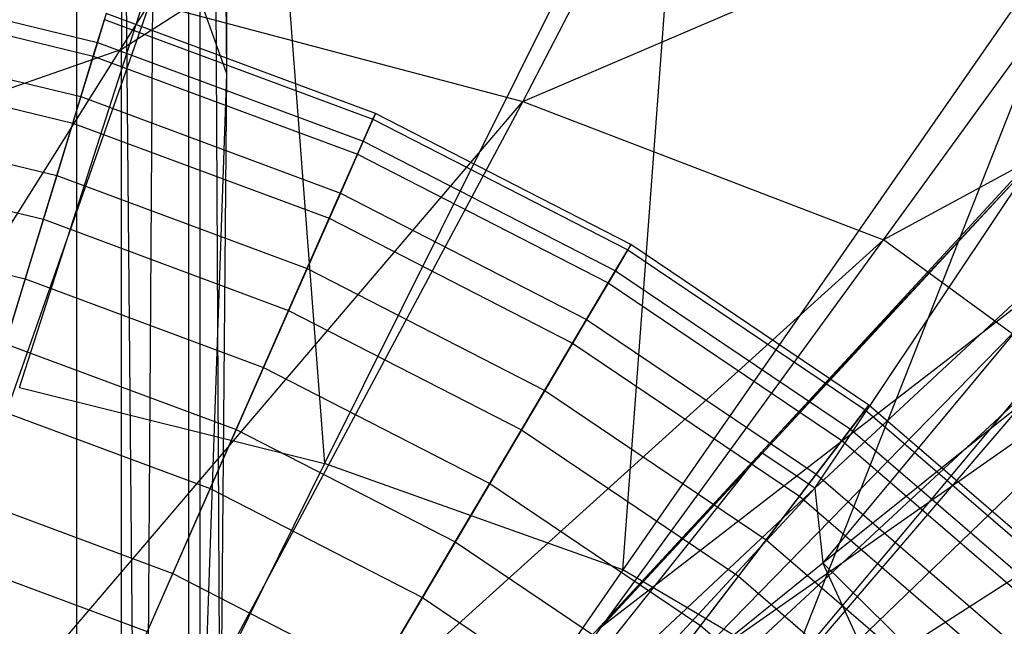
# Model space of a CAD drawing. Extents: x 4.9 to 22.3, y -20.4 to 0.
# Tile 59 of 95: x 14.3 to 15.5, y -9.6 to -8.9. Entities that reach past the tile are written whole.
import ezdxf

# ---------------------------------------------------------------- set-up
doc = ezdxf.new("R2010")
doc.units = 0
doc.header["$LTSCALE"] = 2.54
doc.layers.get('0').update_dxf_attribs({"color": 13, "linetype": 'CONTINUOUS'})

# ---------------------------------------------------------------- blocks, each defined once
blk = doc.blocks.new('AMELIA-10495_B_STL')
at = {"color": 0}
for p, q in [((14.3832, -2.3, 20.2957), (14.4614, -10.8596, 20.168)), ((14.3832, -2.3, 20.2957), (14.4614, -10.8596, 20.168)), ((14.3832, -2.3, 20.2957), (14.3832, -10.8498, 20.2957)), ((14.3832, -2.3, 20.2957), (14.3832, -10.8498, 20.2957)), ((14.5181, -2.3, 20.0309), (14.4614, -10.8596, 20.168)), ((14.5181, -2.3, 20.0309), (14.4614, -10.8596, 20.168)), ((14.5645, -8.9528, 19.7524), (14.5181, -2.3, 20.0309)), ((14.5181, -2.3, 20.0309), (14.5565, -9.8806, 19.8611)), ((14.5645, -8.9528, 19.7524), (14.5181, -2.3, 20.0309)), ((14.5181, -2.3, 20.0309), (14.5565, -9.8806, 19.8611)), ((14.5181, -2.3, 20.0309), (14.5181, -10.8474, 20.0309)), ((14.5181, -2.3, 20.0309), (14.5181, -10.8474, 20.0309)), ((14.4373, -7.9459, 18.9618), (14.4373, -8.9236, 19.2678)), ((14.4373, -7.9459, 18.9618), (14.4373, -8.9236, 19.2678)), ((14.3144, -9.3315, 17.7893), (14.6058, -8.4245, 17.403)), ((14.3144, -9.3315, 17.7893), (14.6058, -8.4245, 17.403)), ((14.6058, -8.4245, 17.403), (14.6825, -9.4233, 17.7893)), ((14.6058, -8.4245, 17.403), (14.6825, -9.4233, 17.7893)), ((15.2005, -8.4504, 3.4314), (14.9217, -8.9865, 2.9153)), ((15.2005, -8.4504, 3.4314), (14.9217, -8.9865, 2.9153)), ((15.117, -8.5498, 17.403), (14.6825, -9.4233, 17.7893)), ((15.117, -8.5498, 17.403), (14.6825, -9.4233, 17.7893)), ((15.0427, -9.5515, 17.7891), (15.117, -8.5498, 17.403)), ((15.0427, -9.5515, 17.7891), (15.117, -8.5498, 17.403)), ((14.9217, -8.9865, 2.9153), (15.7289, -8.6408, 3.4314)), ((14.9217, -8.9865, 2.9153), (15.7289, -8.6408, 3.4314)), ((15.3572, -9.1532, 2.9153), (15.7289, -8.6408, 3.4314)), ((15.3572, -9.1532, 2.9153), (15.7289, -8.6408, 3.4314)), ((15.6176, -8.7245, 17.4026), (15.0427, -9.5515, 17.7891)), ((15.6176, -8.7245, 17.4026), (15.0427, -9.5515, 17.7891)), ((15.2445, -9.6703, 17.7891), (15.6176, -8.7245, 17.4026)), ((15.2445, -9.6703, 17.7891), (15.6176, -8.7245, 17.4026)), ((15.9845, -8.8131, 3.4314), (15.3572, -9.1532, 2.9153)), ((15.9845, -8.8131, 3.4314), (15.3572, -9.1532, 2.9153)), ((14.0756, -8.8347, 6.3532), (14.4083, -8.9151, 6.3532)), ((14.0756, -8.8347, 6.3532), (14.4083, -8.9151, 6.3532)), ((14.0726, -8.8516, 5.3215), (14.4033, -8.9315, 5.3215)), ((14.0726, -8.8516, 5.3215), (14.4033, -8.9315, 5.3215)), ((14.5645, -8.9528, 19.7524), (14.5646, -8.8431, 19.7378)), ((14.5645, -8.9528, 19.7524), (14.5646, -8.8431, 19.7378)), ((14.5323, -8.8622, 19.4885), (14.4373, -8.9236, 19.2678)), ((14.5323, -8.8622, 19.4885), (14.4373, -8.9236, 19.2678)), ((14.5645, -8.9528, 19.7524), (14.5323, -8.8622, 19.4885)), ((14.5645, -8.9528, 19.7524), (14.5323, -8.8622, 19.4885)), ((14.5323, -9.8718, 19.7345), (14.5323, -8.8622, 19.4885)), ((14.5323, -9.8718, 19.7345), (14.5323, -8.8622, 19.4885)), ((13.8185, -9.9057, 1.9301), (14.4716, -8.8674, 2.9153)), ((13.8185, -9.9057, 1.9301), (14.4716, -8.8674, 2.9153)), ((14.4716, -8.8674, 2.9153), (14.0852, -9.9674, 1.9301)), ((14.4716, -8.8674, 2.9153), (14.0852, -9.9674, 1.9301)), ((14.4716, -8.8674, 2.9153), (14.9217, -8.9865, 2.9153)), ((14.4716, -8.8674, 2.9153), (14.9217, -8.9865, 2.9153)), ((14.4033, -8.9315, 5.3215), (14.4168, -8.8873, 5.6484)), ((14.4033, -8.9315, 5.3215), (14.4168, -8.8873, 5.6484)), ((14.4189, -8.8802, 5.9785), (14.4083, -8.9151, 6.3532)), ((14.4189, -8.8802, 5.9785), (14.4083, -8.9151, 6.3532)), ((14.4168, -8.8873, 5.6484), (14.7408, -9.0076, 5.6484)), ((14.4168, -8.8873, 5.6484), (14.7408, -9.0076, 5.6484)), ((14.7438, -9.0009, 5.9785), (14.4189, -8.8802, 5.9785)), ((14.7438, -9.0009, 5.9785), (14.4189, -8.8802, 5.9785)), ((14.0635, -8.9019, 6.7235), (14.3883, -8.9804, 6.7235)), ((14.0635, -8.9019, 6.7235), (14.3883, -8.9804, 6.7235)), ((15.2445, -9.6703, 17.7891), (15.8969, -8.8905, 17.4026)), ((15.2445, -9.6703, 17.7891), (15.8969, -8.8905, 17.4026)), ((14.4373, -8.9236, 19.2678), (14.2864, -8.9763, 19.0782)), ((14.4373, -8.9236, 19.2678), (14.2864, -8.9763, 19.0782)), ((14.4083, -8.9151, 6.3532), (14.3883, -8.9804, 6.7235)), ((14.4083, -8.9151, 6.3532), (14.3883, -8.9804, 6.7235)), ((14.4083, -8.9151, 6.3532), (14.7291, -9.0343, 6.3532)), ((14.4083, -8.9151, 6.3532), (14.7291, -9.0343, 6.3532)), ((14.4373, -9.9188, 19.5103), (14.4373, -8.9236, 19.2678)), ((14.4373, -9.9188, 19.5103), (14.4373, -8.9236, 19.2678)), ((14.0576, -8.9347, 5.0022), (14.3786, -9.0123, 5.0022)), ((14.0576, -8.9347, 5.0022), (14.3786, -9.0123, 5.0022)), ((14.3786, -9.0123, 5.0022), (14.4033, -8.9315, 5.3215)), ((14.3786, -9.0123, 5.0022), (14.4033, -8.9315, 5.3215)), ((14.4033, -8.9315, 5.3215), (14.7222, -9.05, 5.3215)), ((14.4033, -8.9315, 5.3215), (14.7222, -9.05, 5.3215)), ((14.5323, -9.8718, 19.7345), (14.5645, -8.9528, 19.7524)), ((14.5323, -9.8718, 19.7345), (14.5645, -8.9528, 19.7524)), ((14.5565, -9.8806, 19.8611), (14.5645, -8.9528, 19.7524)), ((14.5565, -9.8806, 19.8611), (14.5645, -8.9528, 19.7524)), ((14.3883, -8.9804, 6.7235), (14.3592, -9.0757, 7.0865)), ((14.3883, -8.9804, 6.7235), (14.3592, -9.0757, 7.0865)), ((14.3883, -8.9804, 6.7235), (14.7016, -9.0968, 6.7235)), ((14.3883, -8.9804, 6.7235), (14.7016, -9.0968, 6.7235)), ((14.0852, -9.9674, 1.9301), (14.9217, -8.9865, 2.9153)), ((14.0852, -9.9674, 1.9301), (14.9217, -8.9865, 2.9153)), ((14.9217, -8.9865, 2.9153), (14.3421, -10.0702, 1.9301)), ((14.9217, -8.9865, 2.9153), (14.3421, -10.0702, 1.9301)), ((14.9217, -8.9865, 2.9153), (15.3572, -9.1532, 2.9153)), ((14.9217, -8.9865, 2.9153), (15.3572, -9.1532, 2.9153)), ((14.0459, -9, 7.0865), (14.3592, -9.0757, 7.0865)), ((14.0459, -9, 7.0865), (14.3592, -9.0757, 7.0865)), ((14.7222, -9.05, 5.3215), (14.7408, -9.0076, 5.6484)), ((14.7222, -9.05, 5.3215), (14.7408, -9.0076, 5.6484)), ((14.7438, -9.0009, 5.9785), (14.7291, -9.0343, 6.3532)), ((14.7438, -9.0009, 5.9785), (14.7291, -9.0343, 6.3532)), ((14.7408, -9.0076, 5.6484), (14.7438, -9.0009, 5.9785)), ((14.7408, -9.0076, 5.6484), (14.7438, -9.0009, 5.9785)), ((14.7408, -9.0076, 5.6484), (15.0484, -9.1655, 5.6484)), ((14.7408, -9.0076, 5.6484), (15.0484, -9.1655, 5.6484)), ((15.0521, -9.1591, 5.9785), (14.7438, -9.0009, 5.9785)), ((15.0521, -9.1591, 5.9785), (14.7438, -9.0009, 5.9785)), ((14.3431, -9.1285, 4.6952), (14.3786, -9.0123, 5.0022)), ((14.3431, -9.1285, 4.6952), (14.3786, -9.0123, 5.0022)), ((14.3786, -9.0123, 5.0022), (14.6881, -9.1273, 5.0022)), ((14.3786, -9.0123, 5.0022), (14.6881, -9.1273, 5.0022)), ((14.7291, -9.0343, 6.3532), (14.7016, -9.0968, 6.7235)), ((14.7291, -9.0343, 6.3532), (14.7016, -9.0968, 6.7235)), ((14.7291, -9.0343, 6.3532), (15.0336, -9.1905, 6.3532)), ((14.7291, -9.0343, 6.3532), (15.0336, -9.1905, 6.3532)), ((15.5499, -9.0408, 2.6041), (15.2095, -9.4099, 2.2428)), ((15.5499, -9.0408, 2.6041), (15.2095, -9.4099, 2.2428)), ((15.2745, -9.4532, 2.3907), (15.5499, -9.0408, 2.6041)), ((15.2745, -9.4532, 2.3907), (15.5499, -9.0408, 2.6041)), ((14.0361, -9.0544, 4.6952), (14.3431, -9.1285, 4.6952)), ((14.0361, -9.0544, 4.6952), (14.3431, -9.1285, 4.6952)), ((14.6881, -9.1273, 5.0022), (14.7222, -9.05, 5.3215)), ((14.6881, -9.1273, 5.0022), (14.7222, -9.05, 5.3215)), ((14.7222, -9.05, 5.3215), (15.0248, -9.2053, 5.3215)), ((14.7222, -9.05, 5.3215), (15.0248, -9.2053, 5.3215)), ((14.3592, -9.0757, 7.0865), (14.3212, -9.2003, 7.4398)), ((14.3592, -9.0757, 7.0865), (14.3212, -9.2003, 7.4398)), ((14.3592, -9.0757, 7.0865), (14.6614, -9.188, 7.0865)), ((14.3592, -9.0757, 7.0865), (14.6614, -9.188, 7.0865)), ((15.5205, -9.0768, 2.4191), (15.0163, -9.6207, 1.9249)), ((15.5205, -9.0768, 2.4191), (15.0163, -9.6207, 1.9249)), ((15.2095, -9.4099, 2.2428), (15.5205, -9.0768, 2.4191)), ((15.2095, -9.4099, 2.2428), (15.5205, -9.0768, 2.4191)), ((14.7016, -9.0968, 6.7235), (14.6614, -9.188, 7.0865)), ((14.7016, -9.0968, 6.7235), (14.6614, -9.188, 7.0865)), ((14.7016, -9.0968, 6.7235), (14.9988, -9.2494, 6.7235)), ((14.7016, -9.0968, 6.7235), (14.9988, -9.2494, 6.7235)), ((15.647, -9.1061, 2.7435), (15.2745, -9.4532, 2.3907)), ((15.647, -9.1061, 2.7435), (15.2745, -9.4532, 2.3907)), ((15.647, -9.1061, 2.7435), (15.2839, -9.5431, 2.502)), ((15.647, -9.1061, 2.7435), (15.2839, -9.5431, 2.502)), ((14.6391, -9.2385, 4.6952), (14.6881, -9.1273, 5.0022)), ((14.6391, -9.2385, 4.6952), (14.6881, -9.1273, 5.0022)), ((14.6881, -9.1273, 5.0022), (14.9819, -9.2781, 5.0022)), ((14.6881, -9.1273, 5.0022), (14.9819, -9.2781, 5.0022)), ((14.0228, -9.1282, 7.4398), (14.3212, -9.2003, 7.4398)), ((14.0228, -9.1282, 7.4398), (14.3212, -9.2003, 7.4398)), ((14.2973, -9.2786, 4.4047), (14.3431, -9.1285, 4.6952)), ((14.2973, -9.2786, 4.4047), (14.3431, -9.1285, 4.6952)), ((14.3431, -9.1285, 4.6952), (14.6391, -9.2385, 4.6952)), ((14.3431, -9.1285, 4.6952), (14.6391, -9.2385, 4.6952)), ((15.628, -9.1483, 2.3671), (15.0163, -9.6207, 1.9249)), ((15.628, -9.1483, 2.3671), (15.0163, -9.6207, 1.9249)), ((15.1011, -9.6876, 1.867), (15.628, -9.1483, 2.3671)), ((15.1011, -9.6876, 1.867), (15.628, -9.1483, 2.3671)), ((14.3421, -10.0702, 1.9301), (15.3572, -9.1532, 2.9153)), ((14.3421, -10.0702, 1.9301), (15.3572, -9.1532, 2.9153)), ((14.5843, -10.2141, 1.9301), (15.3572, -9.1532, 2.9153)), ((14.5843, -10.2141, 1.9301), (15.3572, -9.1532, 2.9153)), ((15.0521, -9.1591, 5.9785), (15.0336, -9.1905, 6.3532)), ((15.0521, -9.1591, 5.9785), (15.0336, -9.1905, 6.3532)), ((15.0484, -9.1655, 5.6484), (15.0521, -9.1591, 5.9785)), ((15.0484, -9.1655, 5.6484), (15.0521, -9.1591, 5.9785)), ((15.3396, -9.3527, 5.9785), (15.0521, -9.1591, 5.9785)), ((15.3396, -9.3527, 5.9785), (15.0521, -9.1591, 5.9785)), ((15.5646, -9.3047, 2.9153), (15.3572, -9.1532, 2.9153)), ((15.5646, -9.3047, 2.9153), (15.3572, -9.1532, 2.9153)), ((15.0248, -9.2053, 5.3215), (15.0484, -9.1655, 5.6484)), ((15.0248, -9.2053, 5.3215), (15.0484, -9.1655, 5.6484)), ((15.0484, -9.1655, 5.6484), (15.3351, -9.3586, 5.6484)), ((15.0484, -9.1655, 5.6484), (15.3351, -9.3586, 5.6484)), ((15.2839, -9.5431, 2.502), (15.7291, -9.1865, 2.883)), ((15.2839, -9.5431, 2.502), (15.7291, -9.1865, 2.883)), ((14.6614, -9.188, 7.0865), (14.6089, -9.3072, 7.4398)), ((14.6614, -9.188, 7.0865), (14.6089, -9.3072, 7.4398)), ((14.6614, -9.188, 7.0865), (14.9482, -9.3352, 7.0865)), ((14.6614, -9.188, 7.0865), (14.9482, -9.3352, 7.0865)), ((15.0336, -9.1905, 6.3532), (14.9988, -9.2494, 6.7235)), ((15.0336, -9.1905, 6.3532), (14.9988, -9.2494, 6.7235)), ((15.0336, -9.1905, 6.3532), (15.3174, -9.3817, 6.3532)), ((15.0336, -9.1905, 6.3532), (15.3174, -9.3817, 6.3532)), ((14.3212, -9.2003, 7.4398), (14.2745, -9.3532, 7.7806)), ((14.3212, -9.2003, 7.4398), (14.2745, -9.3532, 7.7806)), ((14.3212, -9.2003, 7.4398), (14.6089, -9.3072, 7.4398)), ((14.3212, -9.2003, 7.4398), (14.6089, -9.3072, 7.4398)), ((14.9819, -9.2781, 5.0022), (15.0248, -9.2053, 5.3215)), ((14.9819, -9.2781, 5.0022), (15.0248, -9.2053, 5.3215)), ((15.0248, -9.2053, 5.3215), (15.307, -9.3954, 5.3215)), ((15.0248, -9.2053, 5.3215), (15.307, -9.3954, 5.3215)), ((14.5759, -9.3821, 4.4047), (14.6391, -9.2385, 4.6952)), ((14.5759, -9.3821, 4.4047), (14.6391, -9.2385, 4.6952)), ((14.6391, -9.2385, 4.6952), (14.9201, -9.3827, 4.6952)), ((14.6391, -9.2385, 4.6952), (14.9201, -9.3827, 4.6952)), ((15.7315, -9.2464, 2.328), (15.1011, -9.6876, 1.867)), ((15.7315, -9.2464, 2.328), (15.1011, -9.6876, 1.867)), ((15.7315, -9.2464, 2.328), (15.1875, -9.7715, 1.8239)), ((15.7315, -9.2464, 2.328), (15.1875, -9.7715, 1.8239)), ((14.9988, -9.2494, 6.7235), (14.9482, -9.3352, 7.0865)), ((14.9988, -9.2494, 6.7235), (14.9482, -9.3352, 7.0865)), ((14.9988, -9.2494, 6.7235), (15.276, -9.436, 6.7235)), ((14.9988, -9.2494, 6.7235), (15.276, -9.436, 6.7235)), ((14.2973, -9.2786, 4.4047), (14.5759, -9.3821, 4.4047)), ((14.2973, -9.2786, 4.4047), (14.5759, -9.3821, 4.4047)), ((14.9201, -9.3827, 4.6952), (14.9819, -9.2781, 5.0022)), ((14.9201, -9.3827, 4.6952), (14.9819, -9.2781, 5.0022)), ((14.9819, -9.2781, 5.0022), (15.2558, -9.4625, 5.0022)), ((14.9819, -9.2781, 5.0022), (15.2558, -9.4625, 5.0022)), ((15.5646, -9.3047, 2.9153), (14.5843, -10.2141, 1.9301)), ((15.5646, -9.3047, 2.9153), (14.5843, -10.2141, 1.9301)), ((14.7064, -10.3082, 1.9301), (15.5646, -9.3047, 2.9153)), ((14.7064, -10.3082, 1.9301), (15.5646, -9.3047, 2.9153)), ((14.6089, -9.3072, 7.4398), (14.5444, -9.4535, 7.7806)), ((14.6089, -9.3072, 7.4398), (14.5444, -9.4535, 7.7806)), ((14.6089, -9.3072, 7.4398), (14.8819, -9.4473, 7.4398)), ((14.6089, -9.3072, 7.4398), (14.8819, -9.4473, 7.4398)), ((14.3144, -9.3315, 17.7893), (14.6825, -9.4233, 17.7893)), ((14.3144, -9.3315, 17.7893), (14.6825, -9.4233, 17.7893)), ((14.9482, -9.3352, 7.0865), (14.8819, -9.4473, 7.4398)), ((14.9482, -9.3352, 7.0865), (14.8819, -9.4473, 7.4398)), ((14.9482, -9.3352, 7.0865), (15.2155, -9.5152, 7.0865)), ((14.9482, -9.3352, 7.0865), (15.2155, -9.5152, 7.0865)), ((14.2745, -9.3532, 7.7806), (14.5444, -9.4535, 7.7806)), ((14.2745, -9.3532, 7.7806), (14.5444, -9.4535, 7.7806)), ((15.3396, -9.3527, 5.9785), (15.3174, -9.3817, 6.3532)), ((15.3396, -9.3527, 5.9785), (15.3174, -9.3817, 6.3532)), ((15.3351, -9.3586, 5.6484), (15.3396, -9.3527, 5.9785)), ((15.3351, -9.3586, 5.6484), (15.3396, -9.3527, 5.9785)), ((15.6021, -9.579, 5.9785), (15.3396, -9.3527, 5.9785)), ((15.6021, -9.579, 5.9785), (15.3396, -9.3527, 5.9785)), ((15.8249, -9.3631, 2.3049), (15.1875, -9.7715, 1.8239)), ((15.8249, -9.3631, 2.3049), (15.1875, -9.7715, 1.8239)), ((15.307, -9.3954, 5.3215), (15.3351, -9.3586, 5.6484)), ((15.307, -9.3954, 5.3215), (15.3351, -9.3586, 5.6484)), ((15.3351, -9.3586, 5.6484), (15.597, -9.5843, 5.6484)), ((15.3351, -9.3586, 5.6484), (15.597, -9.5843, 5.6484)), ((14.4993, -9.556, 4.1346), (14.5759, -9.3821, 4.4047)), ((14.4993, -9.556, 4.1346), (14.5759, -9.3821, 4.4047)), ((14.5759, -9.3821, 4.4047), (14.8403, -9.5178, 4.4047)), ((14.5759, -9.3821, 4.4047), (14.8403, -9.5178, 4.4047)), ((14.8403, -9.5178, 4.4047), (14.9201, -9.3827, 4.6952)), ((14.8403, -9.5178, 4.4047), (14.9201, -9.3827, 4.6952)), ((14.9201, -9.3827, 4.6952), (15.182, -9.5591, 4.6952)), ((14.9201, -9.3827, 4.6952), (15.182, -9.5591, 4.6952)), ((15.3174, -9.3817, 6.3532), (15.276, -9.436, 6.7235)), ((15.3174, -9.3817, 6.3532), (15.276, -9.436, 6.7235)), ((15.3174, -9.3817, 6.3532), (15.5767, -9.6052, 6.3532)), ((15.3174, -9.3817, 6.3532), (15.5767, -9.6052, 6.3532)), ((15.2558, -9.4625, 5.0022), (15.307, -9.3954, 5.3215)), ((15.2558, -9.4625, 5.0022), (15.307, -9.3954, 5.3215)), ((15.307, -9.3954, 5.3215), (15.5647, -9.6175, 5.3215)), ((15.307, -9.3954, 5.3215), (15.5647, -9.6175, 5.3215)), ((15.2095, -9.4099, 2.2428), (14.854, -9.794, 1.9069)), ((15.2095, -9.4099, 2.2428), (14.854, -9.794, 1.9069)), ((14.8866, -9.8155, 2.0638), (15.2095, -9.4099, 2.2428)), ((14.8866, -9.8155, 2.0638), (15.2095, -9.4099, 2.2428)), ((15.2095, -9.4099, 2.2428), (15.0163, -9.6207, 1.9249)), ((15.2095, -9.4099, 2.2428), (15.0163, -9.6207, 1.9249)), ((15.2745, -9.4532, 2.3907), (15.2095, -9.4099, 2.2428)), ((15.2745, -9.4532, 2.3907), (15.2095, -9.4099, 2.2428)), ((14.6825, -9.4233, 17.7893), (14.487, -9.8178, 18.0254)), ((14.6825, -9.4233, 17.7893), (14.487, -9.8178, 18.0254)), ((15.0427, -9.5515, 17.7891), (14.6825, -9.4233, 17.7893)), ((15.0427, -9.5515, 17.7891), (14.6825, -9.4233, 17.7893)), ((15.276, -9.436, 6.7235), (15.2155, -9.5152, 7.0865)), ((15.276, -9.436, 6.7235), (15.2155, -9.5152, 7.0865)), ((15.276, -9.436, 6.7235), (15.5291, -9.6542, 6.7235)), ((15.276, -9.436, 6.7235), (15.5291, -9.6542, 6.7235)), ((14.8819, -9.4473, 7.4398), (14.8006, -9.585, 7.7806)), ((14.8819, -9.4473, 7.4398), (14.8006, -9.585, 7.7806)), ((14.8819, -9.4473, 7.4398), (15.1365, -9.6188, 7.4398)), ((14.8819, -9.4473, 7.4398), (15.1365, -9.6188, 7.4398)), ((14.2418, -9.4603, 4.1346), (14.4993, -9.556, 4.1346)), ((14.2418, -9.4603, 4.1346), (14.4993, -9.556, 4.1346)), ((14.5444, -9.4535, 7.7806), (14.4685, -9.6259, 8.1066)), ((14.5444, -9.4535, 7.7806), (14.4685, -9.6259, 8.1066)), ((14.5444, -9.4535, 7.7806), (14.8006, -9.585, 7.7806)), ((14.5444, -9.4535, 7.7806), (14.8006, -9.585, 7.7806)), ((15.2745, -9.4532, 2.3907), (14.8866, -9.8155, 2.0638)), ((15.2745, -9.4532, 2.3907), (14.8866, -9.8155, 2.0638)), ((15.2745, -9.4532, 2.3907), (14.9142, -9.8421, 2.2207)), ((15.2745, -9.4532, 2.3907), (14.9142, -9.8421, 2.2207)), ((15.2745, -9.4532, 2.3907), (15.2839, -9.5431, 2.502)), ((15.2745, -9.4532, 2.3907), (15.2839, -9.5431, 2.502)), ((15.182, -9.5591, 4.6952), (15.2558, -9.4625, 5.0022)), ((15.182, -9.5591, 4.6952), (15.2558, -9.4625, 5.0022)), ((15.2558, -9.4625, 5.0022), (15.5059, -9.6781, 5.0022)), ((15.2558, -9.4625, 5.0022), (15.5059, -9.6781, 5.0022)), ((14.7437, -9.6814, 4.1346), (14.8403, -9.5178, 4.4047)), ((14.7437, -9.6814, 4.1346), (14.8403, -9.5178, 4.4047)), ((14.8403, -9.5178, 4.4047), (15.0868, -9.6838, 4.4047)), ((14.8403, -9.5178, 4.4047), (15.0868, -9.6838, 4.4047)), ((15.2155, -9.5152, 7.0865), (15.1365, -9.6188, 7.4398)), ((15.2155, -9.5152, 7.0865), (15.1365, -9.6188, 7.4398)), ((15.2155, -9.5152, 7.0865), (15.4597, -9.7257, 7.0865)), ((15.2155, -9.5152, 7.0865), (15.4597, -9.7257, 7.0865)), ((14.2194, -9.5334, 8.1066), (14.4685, -9.6259, 8.1066)), ((14.2194, -9.5334, 8.1066), (14.4685, -9.6259, 8.1066)), ((14.9142, -9.8421, 2.2207), (15.2839, -9.5431, 2.502)), ((14.9142, -9.8421, 2.2207), (15.2839, -9.5431, 2.502)), ((15.607, -10.2406, 2.3442), (15.2839, -9.5431, 2.502)), ((15.607, -10.2406, 2.3442), (15.2839, -9.5431, 2.502)), ((15.8057, -10.0565, 2.5096), (15.2839, -9.5431, 2.502)), ((15.8057, -10.0565, 2.5096), (15.2839, -9.5431, 2.502)), ((14.4104, -9.7578, 3.8889), (14.4993, -9.556, 4.1346)), ((14.4104, -9.7578, 3.8889), (14.4993, -9.556, 4.1346)), ((14.4993, -9.556, 4.1346), (14.7437, -9.6814, 4.1346)), ((14.4993, -9.556, 4.1346), (14.7437, -9.6814, 4.1346)), ((15.0427, -9.5515, 17.7891), (14.784, -9.9236, 18.0253)), ((15.0427, -9.5515, 17.7891), (14.784, -9.9236, 18.0253)), ((15.2445, -9.6703, 17.7891), (15.0427, -9.5515, 17.7891)), ((15.2445, -9.6703, 17.7891), (15.0427, -9.5515, 17.7891)), ((15.0868, -9.6838, 4.4047), (15.182, -9.5591, 4.6952)), ((15.0868, -9.6838, 4.4047), (15.182, -9.5591, 4.6952)), ((15.182, -9.5591, 4.6952), (15.4212, -9.7653, 4.6952)), ((15.182, -9.5591, 4.6952), (15.4212, -9.7653, 4.6952)), ((14.8006, -9.585, 7.7806), (14.7048, -9.7472, 8.1066)), ((14.8006, -9.585, 7.7806), (14.7048, -9.7472, 8.1066)), ((14.8006, -9.585, 7.7806), (15.0394, -9.7459, 7.7806)), ((14.8006, -9.585, 7.7806), (15.0394, -9.7459, 7.7806)), ((15.1365, -9.6188, 7.4398), (15.0394, -9.7459, 7.7806)), ((15.1365, -9.6188, 7.4398), (15.0394, -9.7459, 7.7806)), ((15.1365, -9.6188, 7.4398), (15.369, -9.8191, 7.4398)), ((15.1365, -9.6188, 7.4398), (15.369, -9.8191, 7.4398))]:
    blk.add_line(p, q, dxfattribs=at)

msp = doc.modelspace()

# ---------------------------------------------------------------- block references
at = {"color": 0}
msp.add_blockref('AMELIA-10495_B_STL', (0, 0), dxfattribs=at)

doc.saveas('drawing.dxf')
